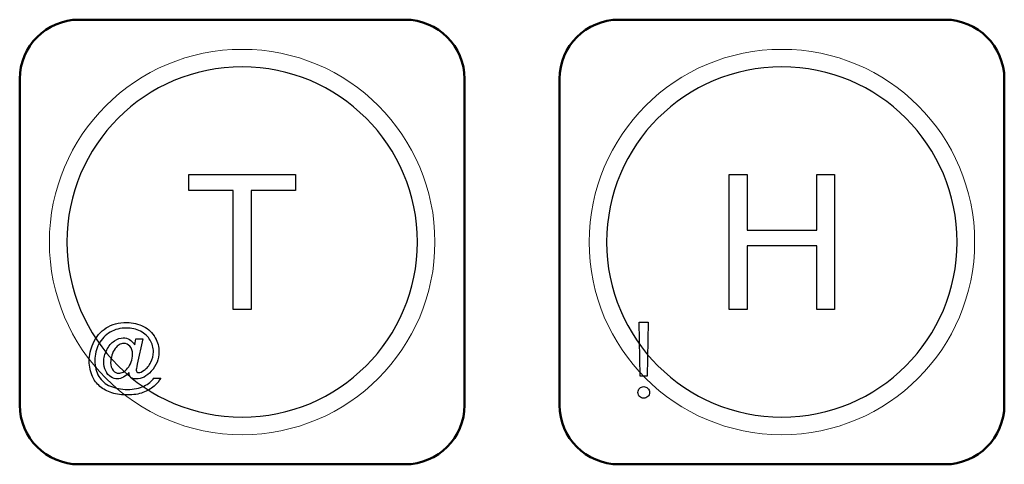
# Model space of a CAD drawing. Header units: millimetres. Extents: x 6964 to 8548, y -230 to 508.
# Tile 47 of 137: x 7312 to 7345, y -50 to -35. Entities that reach past the tile are written whole.
import ezdxf

# ---------------------------------------------------------------- set-up
doc = ezdxf.new("R2010")
doc.units = ezdxf.units.MM
doc.header["$LTSCALE"] = 3
doc.layers.add('layer 1', color=7, linetype='Continuous')

msp = doc.modelspace()

# ---------------------------------------------------------------- linework, layer by layer
at = {"layer": 'layer 1', "lineweight": 50}
for points in [[(7311.709, -37.386), (7311.709, -36.286), (7312.608, -35.386), (7313.709, -35.386)], [(7313.709, -35.386), (7313.709, -35.386), (7324.709, -35.386), (7324.709, -35.386)], [(7324.709, -35.386), (7325.809, -35.386), (7326.709, -36.286), (7326.709, -37.386)], [(7329.909, -37.386), (7329.909, -36.286), (7330.808, -35.386), (7331.909, -35.386)], [(7331.909, -35.386), (7331.909, -35.386), (7342.909, -35.386), (7342.909, -35.386)], [(7342.909, -35.386), (7344.009, -35.386), (7344.909, -36.286), (7344.909, -37.386)], [(7311.709, -48.386), (7311.709, -48.386), (7311.709, -37.386), (7311.709, -37.386)], [(7326.709, -37.386), (7326.709, -37.386), (7326.709, -48.386), (7326.709, -48.386)], [(7329.909, -48.386), (7329.909, -48.386), (7329.909, -37.386), (7329.909, -37.386)], [(7344.909, -37.386), (7344.909, -37.386), (7344.909, -48.386), (7344.909, -48.386)], [(7313.709, -50.386), (7312.608, -50.386), (7311.709, -49.486), (7311.709, -48.386)], [(7326.709, -48.386), (7326.709, -49.486), (7325.809, -50.386), (7324.709, -50.386)], [(7331.909, -50.386), (7330.808, -50.386), (7329.909, -49.486), (7329.909, -48.386)], [(7344.909, -48.386), (7344.909, -49.486), (7344.009, -50.386), (7342.909, -50.386)], [(7324.709, -50.386), (7324.709, -50.386), (7313.709, -50.386), (7313.709, -50.386)], [(7342.909, -50.386), (7342.909, -50.386), (7331.909, -50.386), (7331.909, -50.386)]]:
    msp.add_open_spline(points, degree=3, dxfattribs=at)
at = {"layer": 'layer 1', "lineweight": 9}
for points, knots in [([(7325.709, -42.886), (7325.709, -39.296), (7322.798, -36.386), (7319.209, -36.386), (7319.209, -36.386), (7315.619, -36.386), (7312.709, -39.296), (7312.709, -42.886), (7312.709, -42.886), (7312.709, -46.476), (7315.619, -49.386), (7319.209, -49.386)], [0, 0, 0, 0, 0.2, 0.2, 0.2, 0.2, 0.4, 0.4, 0.4, 0.4, 0.6, 0.6, 0.6, 0.6]), ([(7343.909, -42.886), (7343.909, -39.296), (7340.998, -36.386), (7337.409, -36.386), (7337.409, -36.386), (7333.819, -36.386), (7330.909, -39.296), (7330.909, -42.886), (7330.909, -42.886), (7330.909, -46.476), (7333.819, -49.386), (7337.409, -49.386)], [0, 0, 0, 0, 0.2, 0.2, 0.2, 0.2, 0.4, 0.4, 0.4, 0.4, 0.6, 0.6, 0.6, 0.6]), ([(7314.182, -46.313), (7314.285, -46.084), (7314.433, -45.908), (7314.623, -45.786), (7314.623, -45.786), (7314.814, -45.664), (7315.045, -45.603), (7315.317, -45.603), (7315.317, -45.603), (7315.527, -45.603), (7315.716, -45.646), (7315.884, -45.732)], [0.78, 0.78, 0.78, 0.78, 0.8, 0.8, 0.8, 0.80000001, 0.82, 0.82, 0.82, 0.82000001, 0.84, 0.84, 0.84, 0.84]), ([(7315.782, -45.898), (7315.639, -45.825), (7315.479, -45.788), (7315.305, -45.788), (7315.305, -45.788), (7315.106, -45.788), (7314.924, -45.835), (7314.76, -45.927)], [0.42, 0.42, 0.42, 0.42, 0.44, 0.44, 0.44, 0.44000001, 0.46, 0.46, 0.46, 0.46]), ([(7314.903, -46.221), (7315.005, -46.153), (7315.105, -46.119), (7315.201, -46.119), (7315.201, -46.119), (7315.275, -46.119), (7315.346, -46.138), (7315.413, -46.177)], [0.14, 0.14, 0.14, 0.14, 0.16, 0.16, 0.16, 0.16000001, 0.18, 0.18, 0.18, 0.18]), ([(7316.28, -46.116), (7316.363, -46.263), (7316.404, -46.422), (7316.404, -46.594), (7316.404, -46.594), (7316.404, -46.84), (7316.318, -47.058), (7316.145, -47.248)], [0.86, 0.86, 0.86, 0.86, 0.88, 0.88, 0.88, 0.88000001, 0.9, 0.9, 0.9, 0.9]), ([(7314.161, -47.422), (7314.09, -47.262), (7314.054, -47.089), (7314.054, -46.904), (7314.054, -46.904), (7314.054, -46.697), (7314.097, -46.5), (7314.182, -46.313)], [0.74, 0.74, 0.74, 0.74, 0.76, 0.76, 0.76, 0.76000001, 0.78, 0.78, 0.78, 0.78]), ([(7314.378, -46.326), (7314.287, -46.499), (7314.242, -46.685), (7314.242, -46.884), (7314.242, -46.884), (7314.242, -47.091), (7314.287, -47.27), (7314.377, -47.419)], [0.48, 0.48, 0.48, 0.48, 0.5, 0.5, 0.5, 0.50000001, 0.52, 0.52, 0.52, 0.52]), ([(7315.427, -46.405), (7315.37, -46.341), (7315.3, -46.309), (7315.218, -46.309), (7315.218, -46.309), (7315.164, -46.309), (7315.112, -46.323), (7315.064, -46.35)], [0.5384615, 0.5384615, 0.5384615, 0.5384615, 0.6153846, 0.6153846, 0.6153846, 0.6153846, 0.6923077, 0.6923077, 0.6923077, 0.6923077]), ([(7315.467, -46.932), (7315.498, -46.846), (7315.513, -46.76), (7315.513, -46.673), (7315.513, -46.673), (7315.513, -46.558), (7315.485, -46.468), (7315.427, -46.405)], [0.3846154, 0.3846154, 0.3846154, 0.3846154, 0.4615385, 0.4615385, 0.4615385, 0.4615385, 0.5384615, 0.5384615, 0.5384615, 0.5384615]), ([(7316.132, -46.941), (7316.188, -46.828), (7316.217, -46.71), (7316.217, -46.589), (7316.217, -46.589), (7316.217, -46.448), (7316.18, -46.316), (7316.108, -46.193)], [0.36, 0.36, 0.36, 0.36, 0.38, 0.38, 0.38, 0.38000001, 0.4, 0.4, 0.4, 0.4]), ([(7314.782, -47.436), (7314.711, -47.392), (7314.653, -47.324), (7314.608, -47.233), (7314.608, -47.233), (7314.564, -47.141), (7314.541, -47.04), (7314.541, -46.931), (7314.541, -46.931), (7314.541, -46.796), (7314.576, -46.661), (7314.645, -46.525)], [0.06, 0.06, 0.06, 0.06, 0.08, 0.08, 0.08, 0.08000001, 0.1, 0.1, 0.1, 0.10000001, 0.12, 0.12, 0.12, 0.12]), ([(7315.674, -47.01), (7315.648, -47.129), (7315.636, -47.195), (7315.636, -47.207), (7315.636, -47.207), (7315.636, -47.23), (7315.644, -47.25), (7315.662, -47.267)], [0.26, 0.26, 0.26, 0.26, 0.28, 0.28, 0.28, 0.28000001, 0.3, 0.3, 0.3, 0.3]), ([(7315.208, -47.445), (7315.14, -47.483), (7315.071, -47.502), (7315.003, -47.502), (7315.003, -47.502), (7314.927, -47.502), (7314.854, -47.48), (7314.782, -47.436)], [0.02, 0.02, 0.02, 0.02, 0.04, 0.04, 0.04, 0.04000001, 0.06, 0.06, 0.06, 0.06]), ([(7314.859, -47.218), (7314.914, -47.283), (7314.977, -47.315), (7315.049, -47.315), (7315.049, -47.315), (7315.096, -47.315), (7315.146, -47.3), (7315.199, -47.272)], [0.0769231, 0.0769231, 0.0769231, 0.0769231, 0.1538462, 0.1538462, 0.1538462, 0.1538462, 0.2307692, 0.2307692, 0.2307692, 0.2307692]), ([(7316.145, -47.248), (7315.99, -47.419), (7315.822, -47.505), (7315.639, -47.505), (7315.639, -47.505), (7315.58, -47.505), (7315.533, -47.496), (7315.497, -47.478)], [0.9, 0.9, 0.9, 0.9, 0.92, 0.92, 0.92, 0.92000001, 0.94, 0.94, 0.94, 0.94]), ([(7315.662, -47.267), (7315.679, -47.283), (7315.7, -47.291), (7315.725, -47.291), (7315.725, -47.291), (7315.77, -47.291), (7315.829, -47.266), (7315.902, -47.214)], [0.3, 0.3, 0.3, 0.3, 0.32, 0.32, 0.32, 0.32000001, 0.34, 0.34, 0.34, 0.34]), ([(7314.77, -47.752), (7314.941, -47.824), (7315.13, -47.859), (7315.338, -47.859), (7315.338, -47.859), (7315.561, -47.859), (7315.747, -47.822), (7315.897, -47.747)], [0.54, 0.54, 0.54, 0.54, 0.56, 0.56, 0.56, 0.56000001, 0.58, 0.58, 0.58, 0.58]), ([(7315.866, -47.966), (7315.721, -48.02), (7315.546, -48.047), (7315.342, -48.047), (7315.342, -48.047), (7315.154, -48.047), (7314.98, -48.023), (7314.821, -47.974)], [0.66, 0.66, 0.66, 0.66, 0.68, 0.68, 0.68, 0.68000001, 0.7, 0.7, 0.7, 0.7])]:
    msp.add_open_spline(points, degree=3, knots=knots, dxfattribs=at)
at = {"layer": 'layer 1', "lineweight": 25}
for points, knots in [([(7325.118, -42.886), (7325.118, -39.622), (7322.472, -36.977), (7319.209, -36.977), (7319.209, -36.977), (7315.945, -36.977), (7313.3, -39.622), (7313.3, -42.886)], [0, 0, 0, 0, 0.2, 0.2, 0.2, 0.2, 0.4, 0.4, 0.4, 0.4]), ([(7343.318, -42.886), (7343.318, -39.622), (7340.672, -36.977), (7337.409, -36.977), (7337.409, -36.977), (7334.145, -36.977), (7331.5, -39.622), (7331.5, -42.886)], [0, 0, 0, 0, 0.2, 0.2, 0.2, 0.2, 0.4, 0.4, 0.4, 0.4]), ([(7313.3, -42.886), (7313.299, -46.149), (7315.945, -48.795), (7319.209, -48.795), (7319.209, -48.795), (7322.472, -48.795), (7325.118, -46.149), (7325.118, -42.886)], [0.4, 0.4, 0.4, 0.4, 0.6, 0.6, 0.6, 0.6, 1, 1, 1, 1]), ([(7331.5, -42.886), (7331.499, -46.149), (7334.145, -48.795), (7337.409, -48.795), (7337.409, -48.795), (7340.672, -48.795), (7343.318, -46.149), (7343.318, -42.886)], [0.4, 0.4, 0.4, 0.4, 0.6, 0.6, 0.6, 0.6, 1, 1, 1, 1])]:
    msp.add_open_spline(points, degree=3, knots=knots, dxfattribs=at)
at = {"layer": 'layer 1', "lineweight": 9}
for points in [[(7317.408, -41.146), (7317.408, -41.146), (7317.408, -40.612), (7317.408, -40.612)], [(7317.408, -40.612), (7317.408, -40.612), (7321.009, -40.612), (7321.009, -40.612)], [(7321.009, -40.612), (7321.009, -40.612), (7321.009, -41.146), (7321.009, -41.146)], [(7335.631, -45.159), (7335.631, -45.159), (7335.631, -40.612), (7335.631, -40.612)], [(7335.631, -40.612), (7335.631, -40.612), (7336.234, -40.612), (7336.234, -40.612)], [(7336.234, -40.612), (7336.234, -40.612), (7336.234, -42.486), (7336.234, -42.486)], [(7338.583, -42.486), (7338.583, -42.486), (7338.583, -40.612), (7338.583, -40.612)], [(7338.583, -40.612), (7338.583, -40.612), (7339.187, -40.612), (7339.187, -40.612)], [(7339.187, -40.612), (7339.187, -40.612), (7339.187, -45.159), (7339.187, -45.159)], [(7318.907, -41.146), (7318.907, -41.146), (7317.408, -41.146), (7317.408, -41.146)], [(7318.907, -45.159), (7318.907, -45.159), (7318.907, -41.146), (7318.907, -41.146)], [(7321.009, -41.146), (7321.009, -41.146), (7319.51, -41.146), (7319.51, -41.146)], [(7319.51, -41.146), (7319.51, -41.146), (7319.51, -45.159), (7319.51, -45.159)], [(7336.234, -42.486), (7336.234, -42.486), (7338.583, -42.486), (7338.583, -42.486)], [(7319.209, -49.386), (7322.798, -49.386), (7325.709, -46.476), (7325.709, -42.886)], [(7338.583, -43.019), (7338.583, -43.019), (7336.234, -43.019), (7336.234, -43.019)], [(7336.234, -43.019), (7336.234, -43.019), (7336.234, -45.159), (7336.234, -45.159)], [(7337.409, -49.386), (7340.998, -49.386), (7343.909, -46.476), (7343.909, -42.886)], [(7338.583, -45.159), (7338.583, -45.159), (7338.583, -43.019), (7338.583, -43.019)], [(7319.51, -45.159), (7319.51, -45.159), (7318.907, -45.159), (7318.907, -45.159)], [(7336.234, -45.159), (7336.234, -45.159), (7335.631, -45.159), (7335.631, -45.159)], [(7339.187, -45.159), (7339.187, -45.159), (7338.583, -45.159), (7338.583, -45.159)], [(7315.884, -45.732), (7316.052, -45.818), (7316.184, -45.946), (7316.28, -46.116)], [(7314.76, -45.927), (7314.596, -46.02), (7314.468, -46.153), (7314.378, -46.326)], [(7316.108, -46.193), (7316.035, -46.07), (7315.927, -45.972), (7315.782, -45.898)], [(7314.645, -46.525), (7314.714, -46.39), (7314.8, -46.289), (7314.903, -46.221)], [(7315.064, -46.35), (7315.016, -46.378), (7314.97, -46.423), (7314.925, -46.484)], [(7315.413, -46.177), (7315.48, -46.215), (7315.538, -46.274), (7315.586, -46.353)], [(7315.586, -46.353), (7315.586, -46.353), (7315.63, -46.156), (7315.63, -46.156)], [(7315.63, -46.156), (7315.63, -46.156), (7315.857, -46.156), (7315.857, -46.156)], [(7315.857, -46.156), (7315.857, -46.156), (7315.674, -47.01), (7315.674, -47.01)], [(7314.817, -46.706), (7314.789, -46.794), (7314.776, -46.874), (7314.776, -46.947)], [(7314.925, -46.484), (7314.88, -46.545), (7314.844, -46.619), (7314.817, -46.706)], [(7314.776, -46.947), (7314.776, -47.063), (7314.804, -47.154), (7314.859, -47.218)], [(7315.349, -47.145), (7315.398, -47.089), (7315.437, -47.018), (7315.467, -46.932)], [(7315.902, -47.214), (7315.999, -47.146), (7316.075, -47.056), (7316.132, -46.941)], [(7314.414, -47.757), (7314.302, -47.66), (7314.218, -47.548), (7314.161, -47.422)], [(7314.377, -47.419), (7314.468, -47.57), (7314.599, -47.68), (7314.77, -47.752)], [(7315.199, -47.272), (7315.251, -47.244), (7315.302, -47.201), (7315.349, -47.145)], [(7315.393, -47.291), (7315.338, -47.355), (7315.277, -47.406), (7315.208, -47.445)], [(7315.418, -47.401), (7315.406, -47.38), (7315.399, -47.343), (7315.393, -47.291)], [(7315.497, -47.478), (7315.461, -47.46), (7315.435, -47.435), (7315.418, -47.401)], [(7315.897, -47.747), (7316.048, -47.672), (7316.16, -47.581), (7316.235, -47.474)], [(7316.235, -47.474), (7316.235, -47.474), (7316.464, -47.474), (7316.464, -47.474)], [(7316.464, -47.474), (7316.421, -47.563), (7316.346, -47.654), (7316.241, -47.746)], [(7314.821, -47.974), (7314.662, -47.926), (7314.526, -47.854), (7314.414, -47.757)], [(7316.241, -47.746), (7316.136, -47.839), (7316.011, -47.912), (7315.866, -47.966)]]:
    msp.add_open_spline(points, degree=3, dxfattribs=at)
at = {"layer": 'layer 1'}
for points in [[(7317.408, -41.146), (7317.408, -41.146), (7317.408, -40.612), (7317.408, -40.612)], [(7317.408, -40.612), (7317.408, -40.612), (7321.009, -40.612), (7321.009, -40.612)], [(7321.009, -40.612), (7321.009, -40.612), (7321.009, -41.146), (7321.009, -41.146)], [(7335.631, -45.159), (7335.631, -45.159), (7335.631, -40.612), (7335.631, -40.612)], [(7335.631, -40.612), (7335.631, -40.612), (7336.234, -40.612), (7336.234, -40.612)], [(7336.234, -40.612), (7336.234, -40.612), (7336.234, -42.486), (7336.234, -42.486)], [(7338.583, -42.486), (7338.583, -42.486), (7338.583, -40.612), (7338.583, -40.612)], [(7338.583, -40.612), (7338.583, -40.612), (7339.187, -40.612), (7339.187, -40.612)], [(7339.187, -40.612), (7339.187, -40.612), (7339.187, -45.159), (7339.187, -45.159)], [(7318.907, -41.146), (7318.907, -41.146), (7317.408, -41.146), (7317.408, -41.146)], [(7318.907, -45.159), (7318.907, -45.159), (7318.907, -41.146), (7318.907, -41.146)], [(7321.009, -41.146), (7321.009, -41.146), (7319.51, -41.146), (7319.51, -41.146)], [(7319.51, -41.146), (7319.51, -41.146), (7319.51, -45.159), (7319.51, -45.159)], [(7336.234, -42.486), (7336.234, -42.486), (7338.583, -42.486), (7338.583, -42.486)], [(7338.583, -43.019), (7338.583, -43.019), (7336.234, -43.019), (7336.234, -43.019)], [(7336.234, -43.019), (7336.234, -43.019), (7336.234, -45.159), (7336.234, -45.159)], [(7338.583, -45.159), (7338.583, -45.159), (7338.583, -43.019), (7338.583, -43.019)], [(7319.51, -45.159), (7319.51, -45.159), (7318.907, -45.159), (7318.907, -45.159)], [(7336.234, -45.159), (7336.234, -45.159), (7335.631, -45.159), (7335.631, -45.159)], [(7339.187, -45.159), (7339.187, -45.159), (7338.583, -45.159), (7338.583, -45.159)], [(7315.884, -45.732), (7316.052, -45.818), (7316.184, -45.946), (7316.28, -46.116)], [(7332.628, -47.41), (7332.628, -47.41), (7332.596, -45.587), (7332.596, -45.587)], [(7332.596, -45.587), (7332.596, -45.587), (7332.901, -45.587), (7332.901, -45.587)], [(7332.901, -45.587), (7332.901, -45.587), (7332.868, -47.41), (7332.868, -47.41)], [(7314.76, -45.927), (7314.596, -46.02), (7314.468, -46.153), (7314.378, -46.326)], [(7316.108, -46.193), (7316.035, -46.07), (7315.927, -45.972), (7315.782, -45.898)], [(7314.645, -46.525), (7314.714, -46.39), (7314.8, -46.289), (7314.903, -46.221)], [(7315.064, -46.35), (7315.016, -46.378), (7314.97, -46.423), (7314.925, -46.484)], [(7315.413, -46.177), (7315.48, -46.215), (7315.538, -46.274), (7315.586, -46.353)], [(7315.586, -46.353), (7315.586, -46.353), (7315.63, -46.156), (7315.63, -46.156)], [(7315.63, -46.156), (7315.63, -46.156), (7315.857, -46.156), (7315.857, -46.156)], [(7315.857, -46.156), (7315.857, -46.156), (7315.674, -47.01), (7315.674, -47.01)], [(7314.817, -46.706), (7314.789, -46.794), (7314.776, -46.874), (7314.776, -46.947)], [(7314.925, -46.484), (7314.88, -46.545), (7314.844, -46.619), (7314.817, -46.706)], [(7314.776, -46.947), (7314.776, -47.063), (7314.804, -47.154), (7314.859, -47.218)], [(7315.349, -47.145), (7315.398, -47.089), (7315.437, -47.018), (7315.467, -46.932)], [(7315.902, -47.214), (7315.999, -47.146), (7316.075, -47.056), (7316.132, -46.941)], [(7314.414, -47.757), (7314.302, -47.66), (7314.218, -47.548), (7314.161, -47.422)], [(7314.377, -47.419), (7314.468, -47.57), (7314.599, -47.68), (7314.77, -47.752)], [(7315.199, -47.272), (7315.251, -47.244), (7315.302, -47.201), (7315.349, -47.145)], [(7315.393, -47.291), (7315.338, -47.355), (7315.277, -47.406), (7315.208, -47.445)], [(7315.418, -47.401), (7315.406, -47.38), (7315.399, -47.343), (7315.393, -47.291)], [(7315.497, -47.478), (7315.461, -47.46), (7315.435, -47.435), (7315.418, -47.401)], [(7315.897, -47.747), (7316.048, -47.672), (7316.16, -47.581), (7316.235, -47.474)], [(7316.235, -47.474), (7316.235, -47.474), (7316.464, -47.474), (7316.464, -47.474)], [(7316.464, -47.474), (7316.421, -47.563), (7316.346, -47.654), (7316.241, -47.746)], [(7332.868, -47.41), (7332.868, -47.41), (7332.628, -47.41), (7332.628, -47.41)], [(7314.821, -47.974), (7314.662, -47.926), (7314.526, -47.854), (7314.414, -47.757)], [(7316.241, -47.746), (7316.136, -47.839), (7316.011, -47.912), (7315.866, -47.966)], [(7332.752, -48.157), (7332.698, -48.157), (7332.651, -48.138), (7332.613, -48.1)], [(7332.889, -48.1), (7332.85, -48.138), (7332.805, -48.157), (7332.752, -48.157)]]:
    msp.add_open_spline(points, degree=3, dxfattribs=at)
for points, knots in [([(7314.182, -46.313), (7314.285, -46.084), (7314.433, -45.908), (7314.623, -45.786), (7314.623, -45.786), (7314.814, -45.664), (7315.045, -45.603), (7315.317, -45.603), (7315.317, -45.603), (7315.527, -45.603), (7315.716, -45.646), (7315.884, -45.732)], [0.78, 0.78, 0.78, 0.78, 0.8, 0.8, 0.8, 0.80000001, 0.82, 0.82, 0.82, 0.82000001, 0.84, 0.84, 0.84, 0.84]), ([(7315.782, -45.898), (7315.639, -45.825), (7315.479, -45.788), (7315.305, -45.788), (7315.305, -45.788), (7315.106, -45.788), (7314.924, -45.835), (7314.76, -45.927)], [0.42, 0.42, 0.42, 0.42, 0.44, 0.44, 0.44, 0.44000001, 0.46, 0.46, 0.46, 0.46]), ([(7314.903, -46.221), (7315.005, -46.153), (7315.105, -46.119), (7315.201, -46.119), (7315.201, -46.119), (7315.275, -46.119), (7315.346, -46.138), (7315.413, -46.177)], [0.14, 0.14, 0.14, 0.14, 0.16, 0.16, 0.16, 0.16000001, 0.18, 0.18, 0.18, 0.18]), ([(7316.28, -46.116), (7316.363, -46.263), (7316.404, -46.422), (7316.404, -46.594), (7316.404, -46.594), (7316.404, -46.84), (7316.318, -47.058), (7316.145, -47.248)], [0.86, 0.86, 0.86, 0.86, 0.88, 0.88, 0.88, 0.88000001, 0.9, 0.9, 0.9, 0.9]), ([(7314.161, -47.422), (7314.09, -47.262), (7314.054, -47.089), (7314.054, -46.904), (7314.054, -46.904), (7314.054, -46.697), (7314.097, -46.5), (7314.182, -46.313)], [0.74, 0.74, 0.74, 0.74, 0.76, 0.76, 0.76, 0.76000001, 0.78, 0.78, 0.78, 0.78]), ([(7314.378, -46.326), (7314.287, -46.499), (7314.242, -46.685), (7314.242, -46.884), (7314.242, -46.884), (7314.242, -47.091), (7314.287, -47.27), (7314.377, -47.419)], [0.48, 0.48, 0.48, 0.48, 0.5, 0.5, 0.5, 0.50000001, 0.52, 0.52, 0.52, 0.52]), ([(7315.427, -46.405), (7315.37, -46.341), (7315.3, -46.309), (7315.218, -46.309), (7315.218, -46.309), (7315.164, -46.309), (7315.112, -46.323), (7315.064, -46.35)], [0.5384615, 0.5384615, 0.5384615, 0.5384615, 0.6153846, 0.6153846, 0.6153846, 0.6153846, 0.6923077, 0.6923077, 0.6923077, 0.6923077]), ([(7315.467, -46.932), (7315.498, -46.846), (7315.513, -46.76), (7315.513, -46.673), (7315.513, -46.673), (7315.513, -46.558), (7315.485, -46.468), (7315.427, -46.405)], [0.3846154, 0.3846154, 0.3846154, 0.3846154, 0.4615385, 0.4615385, 0.4615385, 0.4615385, 0.5384615, 0.5384615, 0.5384615, 0.5384615]), ([(7316.132, -46.941), (7316.188, -46.828), (7316.217, -46.71), (7316.217, -46.589), (7316.217, -46.589), (7316.217, -46.448), (7316.18, -46.316), (7316.108, -46.193)], [0.36, 0.36, 0.36, 0.36, 0.38, 0.38, 0.38, 0.38000001, 0.4, 0.4, 0.4, 0.4]), ([(7314.782, -47.436), (7314.711, -47.392), (7314.653, -47.324), (7314.608, -47.233), (7314.608, -47.233), (7314.564, -47.141), (7314.541, -47.04), (7314.541, -46.931), (7314.541, -46.931), (7314.541, -46.796), (7314.576, -46.661), (7314.645, -46.525)], [0.06, 0.06, 0.06, 0.06, 0.08, 0.08, 0.08, 0.08000001, 0.1, 0.1, 0.1, 0.10000001, 0.12, 0.12, 0.12, 0.12]), ([(7315.674, -47.01), (7315.648, -47.129), (7315.636, -47.195), (7315.636, -47.207), (7315.636, -47.207), (7315.636, -47.23), (7315.644, -47.25), (7315.662, -47.267)], [0.26, 0.26, 0.26, 0.26, 0.28, 0.28, 0.28, 0.28000001, 0.3, 0.3, 0.3, 0.3]), ([(7315.208, -47.445), (7315.14, -47.483), (7315.071, -47.502), (7315.003, -47.502), (7315.003, -47.502), (7314.927, -47.502), (7314.854, -47.48), (7314.782, -47.436)], [0.02, 0.02, 0.02, 0.02, 0.04, 0.04, 0.04, 0.04000001, 0.06, 0.06, 0.06, 0.06]), ([(7314.859, -47.218), (7314.914, -47.283), (7314.977, -47.315), (7315.049, -47.315), (7315.049, -47.315), (7315.096, -47.315), (7315.146, -47.3), (7315.199, -47.272)], [0.0769231, 0.0769231, 0.0769231, 0.0769231, 0.1538462, 0.1538462, 0.1538462, 0.1538462, 0.2307692, 0.2307692, 0.2307692, 0.2307692]), ([(7316.145, -47.248), (7315.99, -47.419), (7315.822, -47.505), (7315.639, -47.505), (7315.639, -47.505), (7315.58, -47.505), (7315.533, -47.496), (7315.497, -47.478)], [0.9, 0.9, 0.9, 0.9, 0.92, 0.92, 0.92, 0.92000001, 0.94, 0.94, 0.94, 0.94]), ([(7315.662, -47.267), (7315.679, -47.283), (7315.7, -47.291), (7315.725, -47.291), (7315.725, -47.291), (7315.77, -47.291), (7315.829, -47.266), (7315.902, -47.214)], [0.3, 0.3, 0.3, 0.3, 0.32, 0.32, 0.32, 0.32000001, 0.34, 0.34, 0.34, 0.34]), ([(7314.77, -47.752), (7314.941, -47.824), (7315.13, -47.859), (7315.338, -47.859), (7315.338, -47.859), (7315.561, -47.859), (7315.747, -47.822), (7315.897, -47.747)], [0.54, 0.54, 0.54, 0.54, 0.56, 0.56, 0.56, 0.56000001, 0.58, 0.58, 0.58, 0.58]), ([(7332.613, -47.823), (7332.651, -47.785), (7332.698, -47.766), (7332.752, -47.766), (7332.752, -47.766), (7332.805, -47.766), (7332.85, -47.785), (7332.889, -47.823)], [0.3333333, 0.3333333, 0.3333333, 0.3333333, 0.4444444, 0.4444444, 0.4444444, 0.4444445, 0.5555556, 0.5555556, 0.5555556, 0.5555556]), ([(7315.866, -47.966), (7315.721, -48.02), (7315.546, -48.047), (7315.342, -48.047), (7315.342, -48.047), (7315.154, -48.047), (7314.98, -48.023), (7314.821, -47.974)], [0.66, 0.66, 0.66, 0.66, 0.68, 0.68, 0.68, 0.68000001, 0.7, 0.7, 0.7, 0.7]), ([(7332.613, -48.1), (7332.575, -48.063), (7332.556, -48.016), (7332.556, -47.962), (7332.556, -47.962), (7332.556, -47.908), (7332.575, -47.862), (7332.613, -47.823)], [0.1111111, 0.1111111, 0.1111111, 0.1111111, 0.2222222, 0.2222222, 0.2222222, 0.2222222, 0.3333333, 0.3333333, 0.3333333, 0.3333333]), ([(7332.889, -47.823), (7332.928, -47.862), (7332.947, -47.908), (7332.947, -47.962), (7332.947, -47.962), (7332.947, -48.016), (7332.928, -48.063), (7332.889, -48.1)], [0.5555556, 0.5555556, 0.5555556, 0.5555556, 0.6666667, 0.6666667, 0.6666667, 0.6666667, 0.7777778, 0.7777778, 0.7777778, 0.7777778])]:
    msp.add_open_spline(points, degree=3, knots=knots, dxfattribs=at)

doc.saveas('drawing.dxf')
